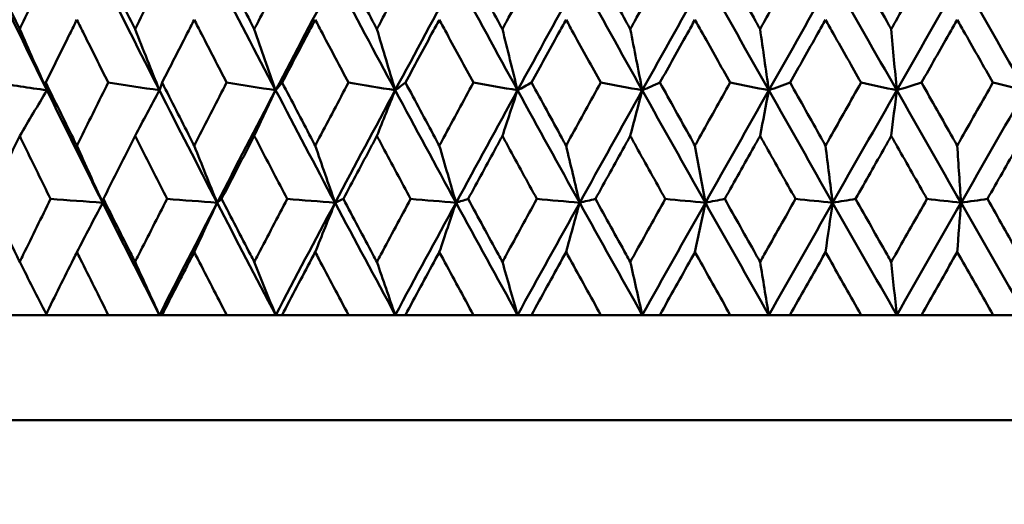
# Model space of a CAD drawing. Header units: millimetres. Extents: x 172 to 1631, y 500 to 2693.
# Tile 73 of 218: x 548.89 to 558.23, y 728.9 to 733.5. Entities that reach past the tile are written whole.
import ezdxf

# ---------------------------------------------------------------- set-up
doc = ezdxf.new("R2010")
doc.units = ezdxf.units.MM
doc.header["$LTSCALE"] = 10
doc.layers.add('Widoczne (ISO)', color=7, linetype='Continuous', lineweight=50)

msp = doc.modelspace()

# ---------------------------------------------------------------- linework, layer by layer
at = {"layer": 'Widoczne (ISO)'}
for p, q in [((549.1323, 730.6986), (548.6403, 730.6986)), ((549.1323, 730.6986), (549.7263, 730.6986)), ((550.2116, 730.6986), (549.7263, 730.6986)), ((550.236, 730.6986), (550.2116, 730.6986)), ((550.236, 730.6986), (550.8499, 730.6986)), ((551.3148, 730.6986), (550.8499, 730.6986)), ((551.3753, 730.6986), (551.3148, 730.6986)), ((551.3753, 730.6986), (552.0066, 730.6986)), ((552.4494, 730.6986), (552.0066, 730.6986)), ((552.5456, 730.6986), (552.4494, 730.6986)), ((552.5456, 730.6986), (553.1918, 730.6986)), ((553.6107, 730.6986), (553.1918, 730.6986)), ((553.7423, 730.6986), (553.6107, 730.6986)), ((553.7423, 730.6986), (554.4008, 730.6986)), ((554.7942, 730.6986), (554.4008, 730.6986)), ((554.9607, 730.6986), (554.7942, 730.6986)), ((554.9607, 730.6986), (555.629, 730.6986)), ((555.9952, 730.6986), (555.629, 730.6986)), ((556.1959, 730.6986), (555.9952, 730.6986)), ((556.1959, 730.6986), (556.8713, 730.6986)), ((557.209, 730.6986), (556.8713, 730.6986)), ((557.4432, 730.6986), (557.209, 730.6986)), ((557.4432, 730.6986), (558.123, 730.6986)), ((558.4308, 730.6986), (558.123, 730.6986)), ((577.2343, 729.6986), (541.2343, 729.6986))]:
    msp.add_line(p, q, dxfattribs=at)
msp.add_circle((559.2343, 768.6986), 50, dxfattribs=at)
for points, knots in [([(548.5969, 734.0132), (548.6803, 733.8391), (548.7641, 733.6651), (548.8607, 733.4658), (548.8729, 733.4405), (548.8852, 733.4152)], [0.01556037, 0.01556037, 0.01556037, 0.01556037, 0.07555527, 0.07555527, 0.08428623, 0.08428623, 0.08428623, 0.08428623]), ([(548.8852, 733.4152), (548.8975, 733.4404), (548.9097, 733.4657), (549.0065, 733.665), (549.0913, 733.8391), (549.1765, 734.0132)], [0.06686277, 0.06686277, 0.06686277, 0.06686277, 0.07557848, 0.07557848, 0.13558897, 0.13558897, 0.13558897, 0.13558897]), ([(549.6813, 734.0132), (549.7679, 733.8391), (549.8548, 733.6651), (549.9548, 733.4658), (549.9675, 733.4405), (549.9802, 733.4152)], [0.01556037, 0.01556037, 0.01556037, 0.01556037, 0.07555527, 0.07555527, 0.08428623, 0.08428623, 0.08428623, 0.08428623]), ([(549.9802, 733.4152), (549.9929, 733.4404), (550.0056, 733.4657), (550.1059, 733.665), (550.1937, 733.8391), (550.2818, 734.0132)], [0.06686277, 0.06686277, 0.06686277, 0.06686277, 0.07557848, 0.07557848, 0.13558897, 0.13558897, 0.13558897, 0.13558897]), ([(550.8035, 734.0132), (550.8928, 733.8391), (550.9825, 733.6651), (551.0856, 733.4658), (551.0987, 733.4405), (551.1118, 733.4152)], [0.01556037, 0.01556037, 0.01556037, 0.01556037, 0.07555527, 0.07555527, 0.08428623, 0.08428623, 0.08428623, 0.08428623]), ([(551.1118, 733.4152), (551.1249, 733.4404), (551.138, 733.4657), (551.2413, 733.665), (551.3317, 733.8391), (551.4224, 734.0132)], [0.06686277, 0.06686277, 0.06686277, 0.06686277, 0.07557848, 0.07557848, 0.13558897, 0.13558897, 0.13558897, 0.13558897]), ([(551.9589, 734.0132), (552.0506, 733.8391), (552.1427, 733.6651), (552.2485, 733.4658), (552.2619, 733.4405), (552.2754, 733.4152)], [0.01556037, 0.01556037, 0.01556037, 0.01556037, 0.07555527, 0.07555527, 0.08428623, 0.08428623, 0.08428623, 0.08428623]), ([(552.2754, 733.4152), (552.2888, 733.4404), (552.3023, 733.4657), (552.4082, 733.665), (552.501, 733.8391), (552.5939, 734.0132)], [0.06686277, 0.06686277, 0.06686277, 0.06686277, 0.07557848, 0.07557848, 0.13558897, 0.13558897, 0.13558897, 0.13558897]), ([(553.143, 734.0132), (553.2368, 733.8391), (553.3309, 733.6651), (553.439, 733.4658), (553.4527, 733.4405), (553.4665, 733.4152)], [0.01556037, 0.01556037, 0.01556037, 0.01556037, 0.07555527, 0.07555527, 0.08428623, 0.08428623, 0.08428623, 0.08428623]), ([(553.4665, 733.4152), (553.4802, 733.4404), (553.4939, 733.4657), (553.6021, 733.665), (553.6968, 733.8391), (553.7916, 734.0132)], [0.06686277, 0.06686277, 0.06686277, 0.06686277, 0.07557848, 0.07557848, 0.13558897, 0.13558897, 0.13558897, 0.13558897]), ([(554.3512, 734.0132), (554.4467, 733.8391), (554.5425, 733.6651), (554.6524, 733.4658), (554.6663, 733.4405), (554.6803, 733.4152)], [0.01556037, 0.01556037, 0.01556037, 0.01556037, 0.07555527, 0.07555527, 0.08428623, 0.08428623, 0.08428623, 0.08428623]), ([(554.6803, 733.4152), (554.6943, 733.4404), (554.7082, 733.4657), (554.8182, 733.665), (554.9144, 733.8391), (555.0107, 734.0132)], [0.06686277, 0.06686277, 0.06686277, 0.06686277, 0.07557848, 0.07557848, 0.13558897, 0.13558897, 0.13558897, 0.13558897]), ([(555.5786, 734.0132), (555.6755, 733.8391), (555.7725, 733.6651), (555.8838, 733.4658), (555.898, 733.4405), (555.9121, 733.4152)], [0.01556037, 0.01556037, 0.01556037, 0.01556037, 0.07555527, 0.07555527, 0.08428623, 0.08428623, 0.08428623, 0.08428623]), ([(555.9121, 733.4152), (555.9262, 733.4404), (555.9404, 733.4657), (556.0518, 733.665), (556.1491, 733.8391), (556.2466, 734.0132)], [0.06686277, 0.06686277, 0.06686277, 0.06686277, 0.07557848, 0.07557848, 0.13558897, 0.13558897, 0.13558897, 0.13558897]), ([(556.8205, 734.0132), (556.9183, 733.8391), (557.0162, 733.6651), (557.1285, 733.4658), (557.1428, 733.4405), (557.157, 733.4152)], [0.01556037, 0.01556037, 0.01556037, 0.01556037, 0.07555527, 0.07555527, 0.08428623, 0.08428623, 0.08428623, 0.08428623]), ([(557.157, 733.4152), (557.1713, 733.4404), (557.1855, 733.4657), (557.2979, 733.665), (557.396, 733.8391), (557.4942, 734.0132)], [0.06686277, 0.06686277, 0.06686277, 0.06686277, 0.07557848, 0.07557848, 0.13558897, 0.13558897, 0.13558897, 0.13558897]), ([(558.0719, 734.0132), (558.1702, 733.8391), (558.2687, 733.6651), (558.3815, 733.4658), (558.3958, 733.4405), (558.4102, 733.4152)], [0.01556037, 0.01556037, 0.01556037, 0.01556037, 0.07555527, 0.07555527, 0.08428623, 0.08428623, 0.08428623, 0.08428623]), ([(549.4279, 733.5039), (549.4055, 733.4588), (549.3832, 733.4137), (549.2847, 733.2145), (549.2087, 733.0604), (549.1331, 732.9064)], [0.04598621, 0.04598621, 0.04598621, 0.04598621, 0.06155279, 0.06155279, 0.11473062, 0.11473062, 0.11473062, 0.11473062]), ([(549.7255, 732.9064), (549.6484, 733.0604), (549.5716, 733.2145), (549.4726, 733.4137), (549.4502, 733.4588), (549.4279, 733.5039)], [0.00838421, 0.00838421, 0.00838421, 0.00838421, 0.06155515, 0.06155515, 0.07712864, 0.07712864, 0.07712864, 0.07712864]), ([(550.5417, 733.5039), (550.5186, 733.4588), (550.4955, 733.4137), (550.3937, 733.2145), (550.3152, 733.0604), (550.2369, 732.9064)], [0.04598621, 0.04598621, 0.04598621, 0.04598621, 0.06155279, 0.06155279, 0.11473062, 0.11473062, 0.11473062, 0.11473062]), ([(550.8491, 732.9064), (550.7695, 733.0604), (550.6902, 733.2145), (550.588, 733.4137), (550.5648, 733.4588), (550.5417, 733.5039)], [0.00838421, 0.00838421, 0.00838421, 0.00838421, 0.06155515, 0.06155515, 0.07712864, 0.07712864, 0.07712864, 0.07712864]), ([(551.6899, 733.5039), (551.6661, 733.4588), (551.6424, 733.4137), (551.5376, 733.2145), (551.4568, 733.0604), (551.3762, 732.9064)], [0.04598621, 0.04598621, 0.04598621, 0.04598621, 0.06155279, 0.06155279, 0.11473062, 0.11473062, 0.11473062, 0.11473062]), ([(552.0057, 732.9064), (551.924, 733.0604), (551.8425, 733.2145), (551.7374, 733.4137), (551.7136, 733.4588), (551.6899, 733.5039)], [0.00838421, 0.00838421, 0.00838421, 0.00838421, 0.06155515, 0.06155515, 0.07712864, 0.07712864, 0.07712864, 0.07712864]), ([(552.8678, 733.5039), (552.8435, 733.4588), (552.8192, 733.4137), (552.7119, 733.2145), (552.6291, 733.0604), (552.5465, 732.9064)], [0.04598621, 0.04598621, 0.04598621, 0.04598621, 0.06155279, 0.06155279, 0.11473062, 0.11473062, 0.11473062, 0.11473062]), ([(553.1909, 732.9064), (553.1074, 733.0604), (553.024, 733.2145), (552.9165, 733.4137), (552.8921, 733.4588), (552.8678, 733.5039)], [0.00838421, 0.00838421, 0.00838421, 0.00838421, 0.06155515, 0.06155515, 0.07712864, 0.07712864, 0.07712864, 0.07712864]), ([(554.0708, 733.5039), (554.0461, 733.4588), (554.0213, 733.4137), (553.912, 733.2145), (553.8275, 733.0604), (553.7432, 732.9064)], [0.04598621, 0.04598621, 0.04598621, 0.04598621, 0.06155279, 0.06155279, 0.11473062, 0.11473062, 0.11473062, 0.11473062]), ([(554.3999, 732.9064), (554.3149, 733.0604), (554.23, 733.2145), (554.1204, 733.4137), (554.0956, 733.4588), (554.0708, 733.5039)], [0.00838421, 0.00838421, 0.00838421, 0.00838421, 0.06155515, 0.06155515, 0.07712864, 0.07712864, 0.07712864, 0.07712864]), ([(555.2943, 733.5039), (555.2691, 733.4588), (555.244, 733.4137), (555.133, 733.2145), (555.0473, 733.0604), (554.9616, 732.9064)], [0.04598621, 0.04598621, 0.04598621, 0.04598621, 0.06155279, 0.06155279, 0.11473062, 0.11473062, 0.11473062, 0.11473062]), ([(555.628, 732.9064), (555.5418, 733.0604), (555.4558, 733.2145), (555.3446, 733.4137), (555.3194, 733.4588), (555.2943, 733.5039)], [0.00838421, 0.00838421, 0.00838421, 0.00838421, 0.06155515, 0.06155515, 0.07712864, 0.07712864, 0.07712864, 0.07712864]), ([(556.5332, 733.5039), (556.5078, 733.4588), (556.4824, 733.4137), (556.3702, 733.2145), (556.2835, 733.0604), (556.1969, 732.9064)], [0.04598621, 0.04598621, 0.04598621, 0.04598621, 0.06155279, 0.06155279, 0.11473062, 0.11473062, 0.11473062, 0.11473062]), ([(556.8704, 732.9064), (556.7834, 733.0604), (556.6964, 733.2145), (556.5841, 733.4137), (556.5587, 733.4588), (556.5332, 733.5039)], [0.00838421, 0.00838421, 0.00838421, 0.00838421, 0.06155515, 0.06155515, 0.07712864, 0.07712864, 0.07712864, 0.07712864]), ([(557.7829, 733.5039), (557.7573, 733.4588), (557.7317, 733.4137), (557.6188, 733.2145), (557.5314, 733.0604), (557.4441, 732.9064)], [0.04598621, 0.04598621, 0.04598621, 0.04598621, 0.06155279, 0.06155279, 0.11473062, 0.11473062, 0.11473062, 0.11473062]), ([(558.1221, 732.9064), (558.0346, 733.0604), (557.9471, 733.2145), (557.8341, 733.4137), (557.8085, 733.4588), (557.7829, 733.5039)], [0.00838421, 0.00838421, 0.00838421, 0.00838421, 0.06155515, 0.06155515, 0.07712864, 0.07712864, 0.07712864, 0.07712864]), ([(549.1331, 732.9064), (549.2188, 732.7312), (549.305, 732.5561), (549.4036, 732.3565), (549.4158, 732.332), (549.4279, 732.3075)], [0.01044349, 0.01044349, 0.01044349, 0.01044349, 0.07085106, 0.07085106, 0.07930241, 0.07930241, 0.07930241, 0.07930241]), ([(549.4279, 732.3075), (549.44, 732.332), (549.4521, 732.3564), (549.551, 732.556), (549.6381, 732.7312), (549.7255, 732.9064)], [0.06241522, 0.06241522, 0.06241522, 0.06241522, 0.0708546, 0.0708546, 0.13127416, 0.13127416, 0.13127416, 0.13127416]), ([(550.2369, 732.9064), (550.3256, 732.7312), (550.4147, 732.5561), (550.5167, 732.3565), (550.5292, 732.332), (550.5417, 732.3075)], [0.01044349, 0.01044349, 0.01044349, 0.01044349, 0.07085106, 0.07085106, 0.07930241, 0.07930241, 0.07930241, 0.07930241]), ([(550.5417, 732.3075), (550.5542, 732.332), (550.5668, 732.3564), (550.6689, 732.556), (550.7589, 732.7312), (550.8491, 732.9064)], [0.06241522, 0.06241522, 0.06241522, 0.06241522, 0.0708546, 0.0708546, 0.13127416, 0.13127416, 0.13127416, 0.13127416]), ([(551.3762, 732.9064), (551.4676, 732.7312), (551.5592, 732.5561), (551.6641, 732.3565), (551.677, 732.332), (551.6899, 732.3075)], [0.01044349, 0.01044349, 0.01044349, 0.01044349, 0.07085106, 0.07085106, 0.07930241, 0.07930241, 0.07930241, 0.07930241]), ([(551.6899, 732.3075), (551.7027, 732.332), (551.7156, 732.3564), (551.8207, 732.556), (551.9131, 732.7312), (552.0057, 732.9064)], [0.06241522, 0.06241522, 0.06241522, 0.06241522, 0.0708546, 0.0708546, 0.13127416, 0.13127416, 0.13127416, 0.13127416]), ([(552.5465, 732.9064), (552.6401, 732.7312), (552.7341, 732.5561), (552.8414, 732.3565), (552.8546, 732.332), (552.8678, 732.3075)], [0.01044349, 0.01044349, 0.01044349, 0.01044349, 0.07085106, 0.07085106, 0.07930241, 0.07930241, 0.07930241, 0.07930241]), ([(552.8678, 732.3075), (552.881, 732.332), (552.8941, 732.3564), (553.0017, 732.556), (553.0962, 732.7312), (553.1909, 732.9064)], [0.06241522, 0.06241522, 0.06241522, 0.06241522, 0.0708546, 0.0708546, 0.13127416, 0.13127416, 0.13127416, 0.13127416]), ([(553.7432, 732.9064), (553.8388, 732.7312), (553.9345, 732.5561), (554.044, 732.3565), (554.0574, 732.332), (554.0708, 732.3075)], [0.01044349, 0.01044349, 0.01044349, 0.01044349, 0.07085106, 0.07085106, 0.07930241, 0.07930241, 0.07930241, 0.07930241]), ([(554.0708, 732.3075), (554.0843, 732.332), (554.0977, 732.3564), (554.2072, 732.556), (554.3035, 732.7312), (554.3999, 732.9064)], [0.06241522, 0.06241522, 0.06241522, 0.06241522, 0.0708546, 0.0708546, 0.13127416, 0.13127416, 0.13127416, 0.13127416]), ([(554.9616, 732.9064), (555.0587, 732.7312), (555.1559, 732.5561), (555.267, 732.3565), (555.2806, 732.332), (555.2943, 732.3075)], [0.01044349, 0.01044349, 0.01044349, 0.01044349, 0.07085106, 0.07085106, 0.07930241, 0.07930241, 0.07930241, 0.07930241]), ([(555.2943, 732.3075), (555.3079, 732.332), (555.3215, 732.3564), (555.4327, 732.556), (555.5303, 732.7312), (555.628, 732.9064)], [0.06241522, 0.06241522, 0.06241522, 0.06241522, 0.0708546, 0.0708546, 0.13127416, 0.13127416, 0.13127416, 0.13127416]), ([(556.1969, 732.9064), (556.2951, 732.7312), (556.3934, 732.5561), (556.5057, 732.3565), (556.5195, 732.332), (556.5332, 732.3075)], [0.01044349, 0.01044349, 0.01044349, 0.01044349, 0.07085106, 0.07085106, 0.07930241, 0.07930241, 0.07930241, 0.07930241]), ([(556.5332, 732.3075), (556.547, 732.332), (556.5608, 732.3564), (556.6731, 732.556), (556.7717, 732.7312), (556.8704, 732.9064)], [0.06241522, 0.06241522, 0.06241522, 0.06241522, 0.0708546, 0.0708546, 0.13127416, 0.13127416, 0.13127416, 0.13127416]), ([(557.4441, 732.9064), (557.5431, 732.7312), (557.6421, 732.5561), (557.7551, 732.3565), (557.769, 732.332), (557.7829, 732.3075)], [0.01044349, 0.01044349, 0.01044349, 0.01044349, 0.07085106, 0.07085106, 0.07930241, 0.07930241, 0.07930241, 0.07930241]), ([(557.7829, 732.3075), (557.7967, 732.332), (557.8106, 732.3564), (557.9236, 732.556), (558.0229, 732.7312), (558.1221, 732.9064)], [0.06241522, 0.06241522, 0.06241522, 0.06241522, 0.0708546, 0.0708546, 0.13127416, 0.13127416, 0.13127416, 0.13127416]), ([(548.8852, 732.3995), (548.8689, 732.366), (548.8526, 732.3326), (548.7557, 732.1332), (548.6753, 731.9672), (548.5953, 731.8012)], [0.04993807, 0.04993807, 0.04993807, 0.04993807, 0.0614821, 0.0614821, 0.11877783, 0.11877783, 0.11877783, 0.11877783]), ([(549.1781, 731.8012), (549.0964, 731.9672), (549.0151, 732.1331), (548.9178, 732.3325), (548.9015, 732.366), (548.8852, 732.3995)], [0.00418374, 0.00418374, 0.00418374, 0.00418374, 0.06147247, 0.06147247, 0.07302352, 0.07302352, 0.07302352, 0.07302352]), ([(549.9802, 732.3995), (549.9634, 732.366), (549.9465, 732.3326), (549.846, 732.1332), (549.7627, 731.9672), (549.6796, 731.8012)], [0.04993807, 0.04993807, 0.04993807, 0.04993807, 0.0614821, 0.0614821, 0.11877783, 0.11877783, 0.11877783, 0.11877783]), ([(550.2835, 731.8012), (550.199, 731.9672), (550.1148, 732.1331), (550.014, 732.3325), (549.9971, 732.366), (549.9802, 732.3995)], [0.00418374, 0.00418374, 0.00418374, 0.00418374, 0.06147247, 0.06147247, 0.07302352, 0.07302352, 0.07302352, 0.07302352]), ([(551.1118, 732.3995), (551.0944, 732.366), (551.077, 732.3326), (550.9734, 732.1332), (550.8874, 731.9672), (550.8017, 731.8012)], [0.04993807, 0.04993807, 0.04993807, 0.04993807, 0.0614821, 0.0614821, 0.11877783, 0.11877783, 0.11877783, 0.11877783]), ([(551.4242, 731.8012), (551.3372, 731.9672), (551.2505, 732.1331), (551.1466, 732.3325), (551.1292, 732.366), (551.1118, 732.3995)], [0.00418374, 0.00418374, 0.00418374, 0.00418374, 0.06147247, 0.06147247, 0.07302352, 0.07302352, 0.07302352, 0.07302352]), ([(552.2754, 732.3995), (552.2576, 732.366), (552.2397, 732.3326), (552.1334, 732.1332), (552.0452, 731.9672), (551.9571, 731.8012)], [0.04993807, 0.04993807, 0.04993807, 0.04993807, 0.0614821, 0.0614821, 0.11877783, 0.11877783, 0.11877783, 0.11877783]), ([(552.5957, 731.8012), (552.5066, 731.9672), (552.4176, 732.1331), (552.3111, 732.3325), (552.2933, 732.366), (552.2754, 732.3995)], [0.00418374, 0.00418374, 0.00418374, 0.00418374, 0.06147247, 0.06147247, 0.07302352, 0.07302352, 0.07302352, 0.07302352]), ([(553.4665, 732.3995), (553.4482, 732.366), (553.43, 732.3326), (553.3214, 732.1332), (553.2312, 731.9672), (553.1412, 731.8012)], [0.04993807, 0.04993807, 0.04993807, 0.04993807, 0.0614821, 0.0614821, 0.11877783, 0.11877783, 0.11877783, 0.11877783]), ([(553.7934, 731.8012), (553.7025, 731.9672), (553.6117, 732.1331), (553.503, 732.3325), (553.4847, 732.366), (553.4665, 732.3995)], [0.00418374, 0.00418374, 0.00418374, 0.00418374, 0.06147247, 0.06147247, 0.07302352, 0.07302352, 0.07302352, 0.07302352]), ([(554.6803, 732.3995), (554.6618, 732.366), (554.6432, 732.3326), (554.5328, 732.1332), (554.441, 731.9672), (554.3493, 731.8012)], [0.04993807, 0.04993807, 0.04993807, 0.04993807, 0.0614821, 0.0614821, 0.11877783, 0.11877783, 0.11877783, 0.11877783]), ([(555.0126, 731.8012), (554.9202, 731.9672), (554.828, 732.1331), (554.7174, 732.3325), (554.6989, 732.366), (554.6803, 732.3995)], [0.00418374, 0.00418374, 0.00418374, 0.00418374, 0.06147247, 0.06147247, 0.07302352, 0.07302352, 0.07302352, 0.07302352]), ([(555.9121, 732.3995), (555.8933, 732.366), (555.8746, 732.3326), (555.7627, 732.1332), (555.6697, 731.9672), (555.5768, 731.8012)], [0.04993807, 0.04993807, 0.04993807, 0.04993807, 0.0614821, 0.0614821, 0.11877783, 0.11877783, 0.11877783, 0.11877783]), ([(556.2484, 731.8012), (556.155, 731.9672), (556.0617, 732.1331), (555.9497, 732.3325), (555.9309, 732.366), (555.9121, 732.3995)], [0.00418374, 0.00418374, 0.00418374, 0.00418374, 0.06147247, 0.06147247, 0.07302352, 0.07302352, 0.07302352, 0.07302352]), ([(557.157, 732.3995), (557.1381, 732.366), (557.1192, 732.3326), (557.0063, 732.1332), (556.9124, 731.9672), (556.8186, 731.8012)], [0.04993807, 0.04993807, 0.04993807, 0.04993807, 0.0614821, 0.0614821, 0.11877783, 0.11877783, 0.11877783, 0.11877783]), ([(557.4961, 731.8012), (557.4019, 731.9672), (557.3079, 732.1331), (557.1949, 732.3325), (557.176, 732.366), (557.157, 732.3995)], [0.00418374, 0.00418374, 0.00418374, 0.00418374, 0.06147247, 0.06147247, 0.07302352, 0.07302352, 0.07302352, 0.07302352]), ([(558.4102, 732.3995), (558.3911, 732.366), (558.3721, 732.3326), (558.2587, 732.1332), (558.1643, 731.9672), (558.07, 731.8012)], [0.04993807, 0.04993807, 0.04993807, 0.04993807, 0.0614821, 0.0614821, 0.11877783, 0.11877783, 0.11877783, 0.11877783]), ([(548.5953, 731.8012), (548.6801, 731.625), (548.7655, 731.4487), (548.8626, 731.2493), (548.8739, 731.2261), (548.8852, 731.2028)], [0.00523804, 0.00523804, 0.00523804, 0.00523804, 0.06606705, 0.06606705, 0.07409033, 0.07409033, 0.07409033, 0.07409033]), ([(548.8852, 731.2028), (548.8965, 731.226), (548.9078, 731.2493), (549.0052, 731.4487), (549.0915, 731.6249), (549.1781, 731.8012)], [0.05804162, 0.05804162, 0.05804162, 0.05804162, 0.06605559, 0.06605559, 0.12689392, 0.12689392, 0.12689392, 0.12689392]), ([(549.6796, 731.8012), (549.7677, 731.625), (549.8562, 731.4487), (549.9568, 731.2493), (549.9685, 731.2261), (549.9802, 731.2028)], [0.00523804, 0.00523804, 0.00523804, 0.00523804, 0.06606705, 0.06606705, 0.07409033, 0.07409033, 0.07409033, 0.07409033]), ([(549.9802, 731.2028), (549.992, 731.226), (550.0037, 731.2493), (550.1045, 731.4487), (550.1938, 731.6249), (550.2835, 731.8012)], [0.05804162, 0.05804162, 0.05804162, 0.05804162, 0.06605559, 0.06605559, 0.12689392, 0.12689392, 0.12689392, 0.12689392]), ([(550.8017, 731.8012), (550.8926, 731.625), (550.9839, 731.4487), (551.0876, 731.2493), (551.0997, 731.2261), (551.1118, 731.2028)], [0.00523804, 0.00523804, 0.00523804, 0.00523804, 0.06606705, 0.06606705, 0.07409033, 0.07409033, 0.07409033, 0.07409033]), ([(551.1118, 731.2028), (551.1239, 731.226), (551.136, 731.2493), (551.2399, 731.4487), (551.3319, 731.6249), (551.4242, 731.8012)], [0.05804162, 0.05804162, 0.05804162, 0.05804162, 0.06605559, 0.06605559, 0.12689392, 0.12689392, 0.12689392, 0.12689392]), ([(551.9571, 731.8012), (552.0505, 731.625), (552.1442, 731.4487), (552.2506, 731.2493), (552.263, 731.2261), (552.2754, 731.2028)], [0.00523804, 0.00523804, 0.00523804, 0.00523804, 0.06606705, 0.06606705, 0.07409033, 0.07409033, 0.07409033, 0.07409033]), ([(552.2754, 731.2028), (552.2878, 731.226), (552.3002, 731.2493), (552.4068, 731.4487), (552.5011, 731.6249), (552.5957, 731.8012)], [0.05804162, 0.05804162, 0.05804162, 0.05804162, 0.06605559, 0.06605559, 0.12689392, 0.12689392, 0.12689392, 0.12689392]), ([(553.1412, 731.8012), (553.2367, 731.625), (553.3324, 731.4487), (553.4411, 731.2493), (553.4538, 731.2261), (553.4665, 731.2028)], [0.00523804, 0.00523804, 0.00523804, 0.00523804, 0.06606705, 0.06606705, 0.07409033, 0.07409033, 0.07409033, 0.07409033]), ([(553.4665, 731.2028), (553.4791, 731.226), (553.4918, 731.2493), (553.6006, 731.4487), (553.6969, 731.6249), (553.7934, 731.8012)], [0.05804162, 0.05804162, 0.05804162, 0.05804162, 0.06605559, 0.06605559, 0.12689392, 0.12689392, 0.12689392, 0.12689392]), ([(554.3493, 731.8012), (554.4465, 731.625), (554.544, 731.4487), (554.6545, 731.2493), (554.6674, 731.2261), (554.6803, 731.2028)], [0.00523804, 0.00523804, 0.00523804, 0.00523804, 0.06606705, 0.06606705, 0.07409033, 0.07409033, 0.07409033, 0.07409033]), ([(554.6803, 731.2028), (554.6932, 731.226), (554.7061, 731.2493), (554.8167, 731.4487), (554.9146, 731.6249), (555.0126, 731.8012)], [0.05804162, 0.05804162, 0.05804162, 0.05804162, 0.06605559, 0.06605559, 0.12689392, 0.12689392, 0.12689392, 0.12689392]), ([(555.5768, 731.8012), (555.6753, 731.625), (555.774, 731.4487), (555.886, 731.2493), (555.8991, 731.2261), (555.9121, 731.2028)], [0.00523804, 0.00523804, 0.00523804, 0.00523804, 0.06606705, 0.06606705, 0.07409033, 0.07409033, 0.07409033, 0.07409033]), ([(555.9121, 731.2028), (555.9252, 731.226), (555.9382, 731.2493), (556.0502, 731.4487), (556.1493, 731.6249), (556.2484, 731.8012)], [0.05804162, 0.05804162, 0.05804162, 0.05804162, 0.06605559, 0.06605559, 0.12689392, 0.12689392, 0.12689392, 0.12689392]), ([(556.8186, 731.8012), (556.9181, 731.625), (557.0178, 731.4487), (557.1307, 731.2493), (557.1439, 731.2261), (557.157, 731.2028)], [0.00523804, 0.00523804, 0.00523804, 0.00523804, 0.06606705, 0.06606705, 0.07409033, 0.07409033, 0.07409033, 0.07409033]), ([(557.157, 731.2028), (557.1702, 731.226), (557.1833, 731.2493), (557.2963, 731.4487), (557.3962, 731.6249), (557.4961, 731.8012)], [0.05804162, 0.05804162, 0.05804162, 0.05804162, 0.06605559, 0.06605559, 0.12689392, 0.12689392, 0.12689392, 0.12689392]), ([(558.07, 731.8012), (558.1701, 731.625), (558.2702, 731.4487), (558.3837, 731.2493), (558.3969, 731.2261), (558.4102, 731.2028)], [0.00523804, 0.00523804, 0.00523804, 0.00523804, 0.06606705, 0.06606705, 0.07409033, 0.07409033, 0.07409033, 0.07409033]), ([(549.4279, 731.2962), (549.4172, 731.2747), (549.4065, 731.2531), (549.3076, 731.0539), (549.2198, 730.8763), (549.1323, 730.6986)], [0.05393723, 0.05393723, 0.05393723, 0.05393723, 0.06137399, 0.06137399, 0.12273355, 0.12273355, 0.12273355, 0.12273355]), ([(549.7263, 730.6986), (549.6372, 730.8762), (549.5484, 731.0539), (549.4493, 731.2531), (549.4386, 731.2747), (549.4279, 731.2962)], [0, 0, 0, 0, 0.06135239, 0.06135239, 0.06879633, 0.06879633, 0.06879633, 0.06879633]), ([(550.5417, 731.2962), (550.5307, 731.2747), (550.5196, 731.2531), (550.4174, 731.0539), (550.3266, 730.8763), (550.236, 730.6986)], [0.05393723, 0.05393723, 0.05393723, 0.05393723, 0.06137399, 0.06137399, 0.12273355, 0.12273355, 0.12273355, 0.12273355]), ([(550.8499, 730.6986), (550.7579, 730.8762), (550.6662, 731.0539), (550.5639, 731.2531), (550.5528, 731.2747), (550.5417, 731.2962)], [0, 0, 0, 0, 0.06135239, 0.06135239, 0.06879633, 0.06879633, 0.06879633, 0.06879633]), ([(551.6899, 731.2962), (551.6785, 731.2747), (551.6671, 731.2531), (551.562, 731.0539), (551.4686, 730.8763), (551.3753, 730.6986)], [0.05393723, 0.05393723, 0.05393723, 0.05393723, 0.06137399, 0.06137399, 0.12273355, 0.12273355, 0.12273355, 0.12273355]), ([(552.0066, 730.6986), (551.9121, 730.8762), (551.8179, 731.0539), (551.7126, 731.2531), (551.7012, 731.2747), (551.6899, 731.2962)], [0, 0, 0, 0, 0.06135239, 0.06135239, 0.06879633, 0.06879633, 0.06879633, 0.06879633]), ([(552.8678, 731.2962), (552.8562, 731.2747), (552.8445, 731.2531), (552.7369, 731.0539), (552.6412, 730.8763), (552.5456, 730.6986)], [0.05393723, 0.05393723, 0.05393723, 0.05393723, 0.06137399, 0.06137399, 0.12273355, 0.12273355, 0.12273355, 0.12273355]), ([(553.1918, 730.6986), (553.0952, 730.8762), (552.9988, 731.0539), (552.8911, 731.2531), (552.8794, 731.2747), (552.8678, 731.2962)], [0, 0, 0, 0, 0.06135239, 0.06135239, 0.06879633, 0.06879633, 0.06879633, 0.06879633]), ([(554.0708, 731.2962), (554.059, 731.2747), (554.0471, 731.2531), (553.9375, 731.0539), (553.8398, 730.8763), (553.7423, 730.6986)], [0.05393723, 0.05393723, 0.05393723, 0.05393723, 0.06137399, 0.06137399, 0.12273355, 0.12273355, 0.12273355, 0.12273355]), ([(554.4008, 730.6986), (554.3025, 730.8762), (554.2044, 731.0539), (554.0946, 731.2531), (554.0827, 731.2747), (554.0708, 731.2962)], [0, 0, 0, 0, 0.06135239, 0.06135239, 0.06879633, 0.06879633, 0.06879633, 0.06879633]), ([(555.2943, 731.2962), (555.2822, 731.2747), (555.2702, 731.2531), (555.1589, 731.0539), (555.0597, 730.8763), (554.9607, 730.6986)], [0.05393723, 0.05393723, 0.05393723, 0.05393723, 0.06137399, 0.06137399, 0.12273355, 0.12273355, 0.12273355, 0.12273355]), ([(555.629, 730.6986), (555.5293, 730.8762), (555.4297, 731.0539), (555.3184, 731.2531), (555.3063, 731.2747), (555.2943, 731.2962)], [0, 0, 0, 0, 0.06135239, 0.06135239, 0.06879633, 0.06879633, 0.06879633, 0.06879633]), ([(556.5332, 731.2962), (556.5211, 731.2747), (556.5089, 731.2531), (556.3964, 731.0539), (556.2961, 730.8763), (556.1959, 730.6986)], [0.05393723, 0.05393723, 0.05393723, 0.05393723, 0.06137399, 0.06137399, 0.12273355, 0.12273355, 0.12273355, 0.12273355]), ([(556.8713, 730.6986), (556.7707, 730.8762), (556.6702, 731.0539), (556.5576, 731.2531), (556.5454, 731.2747), (556.5332, 731.2962)], [0, 0, 0, 0, 0.06135239, 0.06135239, 0.06879633, 0.06879633, 0.06879633, 0.06879633]), ([(557.7829, 731.2962), (557.7706, 731.2747), (557.7584, 731.2531), (557.6451, 731.0539), (557.5441, 730.8763), (557.4432, 730.6986)], [0.05393723, 0.05393723, 0.05393723, 0.05393723, 0.06137399, 0.06137399, 0.12273355, 0.12273355, 0.12273355, 0.12273355]), ([(558.123, 730.6986), (558.0218, 730.8762), (557.9207, 731.0539), (557.8074, 731.2531), (557.7951, 731.2747), (557.7829, 731.2962)], [0, 0, 0, 0, 0.06135239, 0.06135239, 0.06879633, 0.06879633, 0.06879633, 0.06879633])]:
    msp.add_open_spline(points, degree=3, knots=knots, dxfattribs=at)
for points in [[(549.1434, 732.8335), (548.9684, 733.1902), (548.7951, 733.547), (548.6236, 733.9037)], [(550.2111, 732.8335), (550.0299, 733.1902), (549.8501, 733.547), (549.672, 733.9037)], [(551.3145, 732.8335), (551.1276, 733.1902), (550.9421, 733.547), (550.7581, 733.9037)], [(551.3145, 732.8335), (551.501, 733.1902), (551.6888, 733.547), (551.8777, 733.9037)], [(552.449, 732.8335), (552.2574, 733.1902), (552.0669, 733.547), (551.8777, 733.9037)], [(552.449, 732.8335), (552.6405, 733.1902), (552.8329, 733.547), (553.0263, 733.9037)], [(553.6104, 732.8335), (553.4147, 733.1902), (553.2199, 733.547), (553.0263, 733.9037)], [(553.6104, 732.8335), (553.8059, 733.1902), (554.0023, 733.547), (554.1994, 733.9037)], [(554.7939, 732.8335), (554.5949, 733.1902), (554.3967, 733.547), (554.1994, 733.9037)], [(554.7939, 732.8335), (554.9928, 733.1902), (555.1923, 733.547), (555.3923, 733.9037)], [(555.995, 732.8335), (555.7935, 733.1902), (555.5926, 733.547), (555.3923, 733.9037)], [(555.995, 732.8335), (556.1964, 733.1902), (556.3983, 733.547), (556.6005, 733.9037)], [(557.2089, 732.8335), (557.0056, 733.1902), (556.8028, 733.547), (556.6005, 733.9037)], [(557.2089, 732.8335), (557.4121, 733.1902), (557.6155, 733.547), (557.819, 733.9037)], [(558.4307, 732.8335), (558.2266, 733.1902), (558.0226, 733.547), (557.819, 733.9037)], [(548.8852, 733.4152), (548.971, 733.2208), (549.0571, 733.0269), (549.1434, 732.8335)], [(549.9802, 733.4152), (550.0569, 733.2208), (550.1339, 733.0269), (550.2111, 732.8335)], [(551.1118, 733.4152), (551.1791, 733.2208), (551.2467, 733.0269), (551.3145, 732.8335)], [(552.2754, 733.4152), (552.3331, 733.2208), (552.391, 733.0269), (552.449, 732.8335)], [(553.4665, 733.4152), (553.5143, 733.2208), (553.5623, 733.0269), (553.6104, 732.8335)], [(554.6803, 733.4152), (554.7181, 733.2208), (554.7559, 733.0269), (554.7939, 732.8335)], [(555.9121, 733.4152), (555.9397, 733.2208), (555.9673, 733.0269), (555.995, 732.8335)], [(557.157, 733.4152), (557.1743, 733.2208), (557.1915, 733.0269), (557.2089, 732.8335)], [(549.1434, 732.8335), (548.9754, 732.8578), (548.8075, 732.8821), (548.6395, 732.9064)], [(548.8852, 732.3995), (548.9712, 732.5444), (549.0573, 732.6891), (549.1434, 732.8335)], [(549.1434, 732.8335), (549.14, 732.8578), (549.1365, 732.8821), (549.1331, 732.9064)], [(549.6729, 731.7649), (549.4948, 732.121), (549.3182, 732.4772), (549.1434, 732.8335)], [(550.2111, 732.8335), (550.0493, 732.8578), (549.8874, 732.8821), (549.7255, 732.9064)], [(549.9802, 732.3995), (550.0571, 732.5444), (550.1341, 732.6891), (550.2111, 732.8335)], [(550.2111, 732.8335), (550.2197, 732.8578), (550.2283, 732.8821), (550.2369, 732.9064)], [(550.7589, 731.7649), (550.5748, 732.121), (550.3922, 732.4772), (550.2111, 732.8335)], [(550.7589, 731.7649), (550.9429, 732.121), (551.1281, 732.4772), (551.3145, 732.8335)], [(551.3145, 732.8335), (551.1593, 732.8578), (551.0042, 732.8821), (550.8491, 732.9064)], [(551.1118, 732.3995), (551.1793, 732.5444), (551.2468, 732.6891), (551.3145, 732.8335)], [(551.3145, 732.8335), (551.335, 732.8578), (551.3556, 732.8821), (551.3762, 732.9064)], [(551.8784, 731.7649), (551.6891, 732.121), (551.5011, 732.4772), (551.3145, 732.8335)], [(551.8784, 731.7649), (552.0676, 732.121), (552.2578, 732.4772), (552.449, 732.8335)], [(552.449, 732.8335), (552.3013, 732.8578), (552.1535, 732.8821), (552.0057, 732.9064)], [(552.2754, 732.3995), (552.3332, 732.5444), (552.3911, 732.6891), (552.449, 732.8335)], [(552.449, 732.8335), (552.4815, 732.8578), (552.514, 732.8821), (552.5465, 732.9064)], [(553.0269, 731.7649), (552.8331, 732.121), (552.6405, 732.4772), (552.449, 732.8335)], [(553.0269, 731.7649), (553.2205, 732.121), (553.4151, 732.4772), (553.6104, 732.8335)], [(553.6104, 732.8335), (553.4706, 732.8578), (553.3307, 732.8821), (553.1909, 732.9064)], [(553.4665, 732.3995), (553.5144, 732.5444), (553.5624, 732.6891), (553.6104, 732.8335)], [(553.6104, 732.8335), (553.6547, 732.8578), (553.6989, 732.8821), (553.7432, 732.9064)], [(554.1999, 731.7649), (554.0024, 732.121), (553.8059, 732.4772), (553.6104, 732.8335)], [(554.1999, 731.7649), (554.3972, 732.121), (554.5953, 732.4772), (554.7939, 732.8335)], [(554.7939, 732.8335), (554.6626, 732.8578), (554.5313, 732.8821), (554.3999, 732.9064)], [(554.6803, 732.3995), (554.7181, 732.5444), (554.756, 732.6891), (554.7939, 732.8335)], [(554.7939, 732.8335), (554.8498, 732.8578), (554.9057, 732.8821), (554.9616, 732.9064)], [(555.3927, 731.7649), (555.1924, 732.121), (554.9927, 732.4772), (554.7939, 732.8335)], [(555.3927, 731.7649), (555.593, 732.121), (555.7938, 732.4772), (555.995, 732.8335)], [(555.995, 732.8335), (555.8727, 732.8578), (555.7504, 732.8821), (555.628, 732.9064)], [(555.9121, 732.3995), (555.9397, 732.5444), (555.9673, 732.6891), (555.995, 732.8335)], [(555.995, 732.8335), (556.0623, 732.8578), (556.1296, 732.8821), (556.1969, 732.9064)], [(556.6007, 731.7649), (556.3983, 732.121), (556.1963, 732.4772), (555.995, 732.8335)], [(556.6007, 731.7649), (556.8032, 732.121), (557.0059, 732.4772), (557.2089, 732.8335)], [(557.2089, 732.8335), (557.096, 732.8578), (556.9832, 732.8821), (556.8704, 732.9064)], [(557.157, 732.3995), (557.1743, 732.5444), (557.1916, 732.6891), (557.2089, 732.8335)], [(557.2089, 732.8335), (557.2873, 732.8578), (557.3657, 732.8821), (557.4441, 732.9064)], [(557.8191, 731.7649), (557.6153, 732.121), (557.4119, 732.4772), (557.2089, 732.8335)], [(557.8191, 731.7649), (558.0229, 732.121), (558.2268, 732.4772), (558.4307, 732.8335)], [(558.4307, 732.8335), (558.3278, 732.8578), (558.225, 732.8821), (558.1221, 732.9064)], [(549.4279, 732.3075), (549.5093, 732.1262), (549.591, 731.9453), (549.6729, 731.7649)], [(550.5417, 732.3075), (550.6139, 732.1262), (550.6863, 731.9453), (550.7589, 731.7649)], [(551.6899, 732.3075), (551.7525, 732.1262), (551.8154, 731.9453), (551.8784, 731.7649)], [(552.8678, 732.3075), (552.9207, 732.1262), (552.9737, 731.9453), (553.0269, 731.7649)], [(554.0708, 732.3075), (554.1137, 732.1262), (554.1567, 731.9453), (554.1999, 731.7649)], [(555.2943, 732.3075), (555.327, 732.1262), (555.3598, 731.9453), (555.3927, 731.7649)], [(556.5332, 732.3075), (556.5557, 732.1262), (556.5782, 731.9453), (556.6007, 731.7649)], [(557.7829, 732.3075), (557.7949, 732.1262), (557.807, 731.9453), (557.8191, 731.7649)], [(549.6729, 731.7649), (549.508, 731.777), (549.3431, 731.7891), (549.1781, 731.8012)], [(549.6729, 731.7649), (549.6752, 731.777), (549.6774, 731.7891), (549.6796, 731.8012)], [(550.7589, 731.7649), (550.6005, 731.777), (550.442, 731.7891), (550.2835, 731.8012)], [(550.7589, 731.7649), (550.7732, 731.777), (550.7875, 731.7891), (550.8017, 731.8012)], [(551.8784, 731.7649), (551.727, 731.777), (551.5756, 731.7891), (551.4242, 731.8012)], [(551.8784, 731.7649), (551.9046, 731.777), (551.9309, 731.7891), (551.9571, 731.8012)], [(553.0269, 731.7649), (552.8832, 731.777), (552.7394, 731.7891), (552.5957, 731.8012)], [(553.0269, 731.7649), (553.065, 731.777), (553.1031, 731.7891), (553.1412, 731.8012)], [(554.1999, 731.7649), (554.0644, 731.777), (553.9289, 731.7891), (553.7934, 731.8012)], [(554.1999, 731.7649), (554.2497, 731.777), (554.2995, 731.7891), (554.3493, 731.8012)], [(555.3927, 731.7649), (555.266, 731.777), (555.1393, 731.7891), (555.0126, 731.8012)], [(555.3927, 731.7649), (555.4541, 731.777), (555.5154, 731.7891), (555.5768, 731.8012)], [(556.6007, 731.7649), (556.4833, 731.777), (556.3659, 731.7891), (556.2484, 731.8012)], [(556.6007, 731.7649), (556.6734, 731.777), (556.746, 731.7891), (556.8186, 731.8012)], [(557.8191, 731.7649), (557.7115, 731.777), (557.6038, 731.7891), (557.4961, 731.8012)], [(557.8191, 731.7649), (557.9028, 731.777), (557.9864, 731.7891), (558.07, 731.8012)], [(549.4279, 731.2962), (549.5094, 731.4527), (549.5911, 731.6089), (549.6729, 731.7649)], [(550.2116, 730.6986), (550.0304, 731.0538), (549.8508, 731.4093), (549.6729, 731.7649)], [(550.2116, 730.6986), (550.3927, 731.0538), (550.5752, 731.4093), (550.7589, 731.7649)], [(550.5417, 731.2962), (550.614, 731.4527), (550.6864, 731.6089), (550.7589, 731.7649)], [(551.3148, 730.6986), (551.1281, 731.0538), (550.9428, 731.4093), (550.7589, 731.7649)], [(551.3148, 730.6986), (551.5016, 731.0538), (551.6895, 731.4093), (551.8784, 731.7649)], [(551.6899, 731.2962), (551.7526, 731.4527), (551.8155, 731.6089), (551.8784, 731.7649)], [(552.4494, 730.6986), (552.2578, 731.0538), (552.0674, 731.4093), (551.8784, 731.7649)], [(552.4494, 730.6986), (552.641, 731.0538), (552.8335, 731.4093), (553.0269, 731.7649)], [(552.8678, 731.2962), (552.9207, 731.4527), (552.9738, 731.6089), (553.0269, 731.7649)], [(553.6107, 730.6986), (553.415, 731.0538), (553.2204, 731.4093), (553.0269, 731.7649)], [(553.6107, 730.6986), (553.8063, 731.0538), (554.0028, 731.4093), (554.1999, 731.7649)], [(554.0708, 731.2962), (554.1138, 731.4527), (554.1568, 731.6089), (554.1999, 731.7649)], [(554.7942, 730.6986), (554.5952, 731.0538), (554.397, 731.4093), (554.1999, 731.7649)], [(554.7942, 730.6986), (554.9931, 731.0538), (555.1927, 731.4093), (555.3927, 731.7649)], [(555.2943, 731.2962), (555.327, 731.4527), (555.3599, 731.6089), (555.3927, 731.7649)], [(555.9952, 730.6986), (555.7937, 731.0538), (555.5928, 731.4093), (555.3927, 731.7649)], [(555.9952, 730.6986), (556.1967, 731.0538), (556.3986, 731.4093), (556.6007, 731.7649)], [(556.5332, 731.2962), (556.5557, 731.4527), (556.5782, 731.6089), (556.6007, 731.7649)], [(557.209, 730.6986), (557.0057, 731.0538), (556.8029, 731.4093), (556.6007, 731.7649)], [(557.209, 730.6986), (557.4122, 731.0538), (557.6156, 731.4093), (557.8191, 731.7649)], [(557.7829, 731.2962), (557.795, 731.4527), (557.807, 731.6089), (557.8191, 731.7649)], [(558.4308, 730.6986), (558.2266, 731.0538), (558.0227, 731.4093), (557.8191, 731.7649)], [(548.8852, 731.2028), (548.9692, 731.0382), (549.0535, 730.874), (549.138, 730.7102)], [(549.9802, 731.2028), (550.0572, 731.0343), (550.1343, 730.8663), (550.2116, 730.6986)], [(551.1118, 731.2028), (551.1793, 731.0343), (551.247, 730.8663), (551.3148, 730.6986)], [(552.2754, 731.2028), (552.3332, 731.0343), (552.3912, 730.8663), (552.4494, 730.6986)], [(553.4665, 731.2028), (553.5144, 731.0343), (553.5625, 730.8663), (553.6107, 730.6986)], [(554.6803, 731.2028), (554.7182, 731.0343), (554.7561, 730.8663), (554.7942, 730.6986)], [(555.9121, 731.2028), (555.9397, 731.0343), (555.9674, 730.8663), (555.9952, 730.6986)], [(557.157, 731.2028), (557.1743, 731.0343), (557.1916, 730.8663), (557.209, 730.6986)]]:
    msp.add_open_spline(points, degree=3, dxfattribs=at)

doc.saveas('drawing.dxf')
